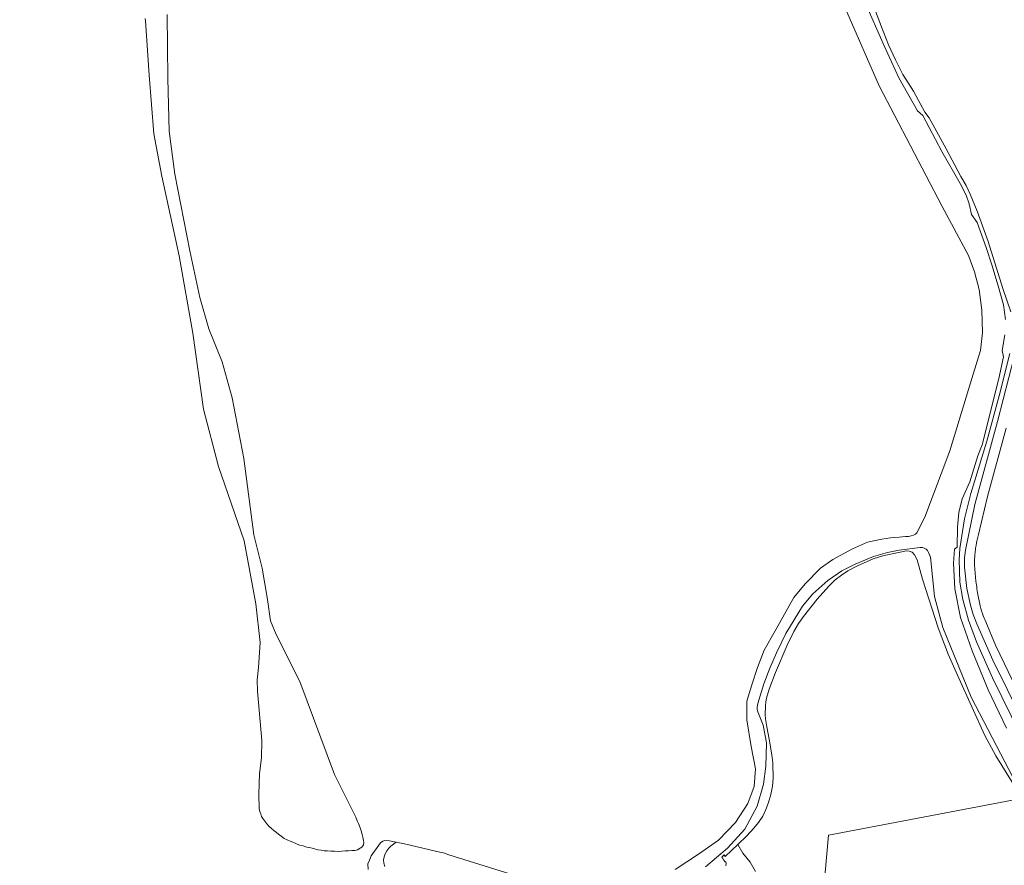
# Model space of a CAD drawing. Header units: metres. Extents: x 140853 to 145288, y 474558 to 480269.
# Tile 112 of 256: x 141186 to 141550, y 478456 to 478769. Entities that reach past the tile are written whole.
import ezdxf

# ---------------------------------------------------------------- set-up
doc = ezdxf.new("R2010")
doc.units = ezdxf.units.M
doc.header["$MEASUREMENT"] = 0
for name, color, linetype, lineweight in [('B-WE-GR-GRAS_KRUIDENRIJK-G', 80, 'Continuous', 18), ('B-WE-GW-WATERGANG_INSTEEK-G', 90, 'Continuous', 18), ('B-WE-OG-HULPLIJN-G', 50, 'Continuous', 18), ('B-WE-OG-TERREIN_ERF-G', 7, 'Continuous', 18), ('B-WE-OG-WATER-G', 130, 'Continuous', 18), ('B-WE-VH-VERHARDING_STRAATBAKSTEEN-G', 252, 'Continuous', 18)]:
    doc.layers.add(name, color=color, linetype=linetype, lineweight=lineweight)

msp = doc.modelspace()

# ---------------------------------------------------------------- linework, layer by layer
at = {"layer": 'B-WE-GR-GRAS_KRUIDENRIJK-G', "ltscale": 0.2, "flags": 128}
for points in [[(141551.937, 478645.363), (141547.991, 478629.691), (141543.444, 478612.995), (141537.592, 478593.684), (141535.223, 478584.348), (141533.475, 478573.362), (141533.297, 478569.107), (141533.442, 478560.942), (141534.6, 478554.457), (141536.762, 478546.892), (141539.72, 478538.89), (141545.588, 478525.646), (141555.86, 478504.587)], [(141561.558, 478500.028), (141545.689, 478532.166), (141539.813, 478545.545), (141538.467, 478548.917), (141537.421, 478552.449), (141536.047, 478558.52), (141535.201, 478566.46), (141535.255, 478569.896), (141535.566, 478572.767), (141539.044, 478589.604), (141547.398, 478620.182), (141553.751, 478644.668)], [(141552.835, 478487.061), (141546.851, 478496.813), (141542.777, 478504.342), (141533.175, 478525.419), (141529.135, 478534.342), (141525.537, 478544.006), (141519.764, 478562.034), (141517.722, 478569.185), (141516.805, 478571.039), (141515.92, 478571.931), (141514.732, 478572.362), (141513.832, 478572.433), (141510.816, 478571.929), (141505.016, 478570.615), (141501.509, 478569.473), (141495.717, 478566.907), (141492.146, 478565.075), (141489.779, 478563.546), (141487.483, 478561.825), (141485.097, 478559.47), (141480.743, 478554.685), (141475.787, 478548.268), (141473.936, 478545.612), (141472.189, 478542.671), (141469.686, 478537.689), (141465.438, 478527.573), (141463.013, 478521.429), (141462.103, 478518.018), (141461.804, 478516.784), (141461.643, 478515.193), (141461.638, 478511.958), (141461.719, 478510.41), (141462.2, 478507.441), (141463.039, 478502.925), (141464.015, 478497.201), (141464.361, 478494.157), (141464.542, 478488.444), (141464.33, 478485.589), (141463.637, 478482.546), (141462.83, 478479.602), (141461.785, 478476.927), (141460.662, 478474.551), (141459.121, 478472.216), (141457.356, 478470.111), (141454.795, 478467.218), (141451.536, 478463.979), (141451.536, 478463.979), (141453.32, 478460.796), (141456.042, 478457.528), (141458.003, 478454.095)]]:
    msp.add_lwpolyline(points, dxfattribs=at)
at = {"layer": 'B-WE-GW-WATERGANG_INSTEEK-G', "ltscale": 0.2, "flags": 128}
for points in [[(141552.283, 478660.714), (141549.432, 478669.367), (141543.963, 478686.686), (141539.945, 478697.853), (141537.378, 478704.142), (141535.86, 478707.421), (141533.834, 478710.756), (141528.47, 478720.894), (141522.195, 478732.438), (141520.585, 478734.474), (141516.38, 478742.207), (141512.455, 478748.397), (141509.726, 478753.744), (141507.13, 478759.351), (141504.514, 478765.989), (141495.071, 478790.816)], [(141498.339, 478775.469), (141505.564, 478758.916), (141511.016, 478747.191), (141517.914, 478734.924), (141519.863, 478733.22), (141526.848, 478719.931), (141533.594, 478708.077), (141535.799, 478703.792), (141536.964, 478700.614), (141537.822, 478696.725), (141539.887, 478693.73), (141543.208, 478684.462), (141545.343, 478678.153), (141547.646, 478670.367), (141549.635, 478663.306), (141550.376, 478657.85)], [(141550.091, 478652.27), (141549.179, 478646.516), (141549.675, 478644.064), (141547.909, 478636.159), (141541.734, 478611.648), (141540.125, 478607.597), (141537.255, 478598.018), (141534.391, 478591.717), (141533.156, 478586.64), (141532.596, 478581.236), (141532.532, 478573.879), (141531.48, 478573.055), (141531.195, 478567.951), (141531.679, 478558.491), (141533.712, 478547.878), (141538.093, 478535.583), (141543.973, 478521.184), (141550.804, 478507.059)], [(141555.86, 478504.587), (141545.588, 478525.646), (141539.72, 478538.89), (141536.762, 478546.892), (141534.6, 478554.457), (141533.442, 478560.942), (141533.297, 478569.107), (141533.475, 478573.362), (141535.223, 478584.348), (141537.592, 478593.684), (141543.444, 478612.995), (141547.991, 478629.691), (141551.937, 478645.363)], [(141553.152, 478488.703), (141537.681, 478518.491), (141527.181, 478544.213), (141524.141, 478555.576), (141522.618, 478570.145), (141522.288, 478570.994), (141521.921, 478571.842), (141521.516, 478572.654), (141521.038, 478573.135), (141520.301, 478573.505), (141519.674, 478573.69), (141518.9, 478573.765), (141511.08, 478572.673), (141506.764, 478571.87), (141501.638, 478570.442), (141494.865, 478567.571), (141489.858, 478565.133), (141484.734, 478561.556), (141479.164, 478556.585), (141475.396, 478552.083), (141469.178, 478541.898), (141465.765, 478534.823), (141463.351, 478529.14), (141461.12, 478523.419), (141458.92, 478516.155), (141458.806, 478515.457), (141458.656, 478514.686), (141458.652, 478513.878), (141458.906, 478513.069), (141460.867, 478508.137), (141462.049, 478501.592), (141461.863, 478492.959), (141460.987, 478486.314), (141458.599, 478478.169), (141454.114, 478469.666), (141447.653, 478462.642), (141439.502, 478455.809)], [(141446.928, 478456.244), (141447.029, 478456.385), (141447.133, 478456.621), (141447.182, 478456.929), (141447.159, 478457.154), (141447.109, 478457.297), (141446.986, 478457.488), (141446.876, 478457.592), (141446.753, 478457.672), (141446.239, 478458.387), (141445.922, 478458.829), (141445.579, 478459.308), (141446.443, 478460.175), (141446.816, 478459.65), (141451.536, 478463.979), (141454.795, 478467.218), (141457.356, 478470.111), (141459.121, 478472.216), (141460.662, 478474.551), (141461.785, 478476.927), (141462.83, 478479.602), (141463.637, 478482.546), (141464.33, 478485.589), (141464.542, 478488.444), (141464.361, 478494.157), (141464.015, 478497.201), (141463.039, 478502.925), (141462.2, 478507.441), (141461.719, 478510.41), (141461.638, 478511.958), (141461.643, 478515.193), (141461.804, 478516.784), (141462.103, 478518.018), (141463.013, 478521.429), (141465.438, 478527.573), (141469.686, 478537.689), (141472.189, 478542.671), (141473.936, 478545.612), (141475.787, 478548.268), (141480.743, 478554.685), (141485.097, 478559.47), (141487.483, 478561.825), (141489.779, 478563.546), (141492.146, 478565.075), (141495.717, 478566.907), (141501.509, 478569.473), (141505.016, 478570.615), (141510.816, 478571.929), (141513.832, 478572.433), (141514.732, 478572.362), (141515.92, 478571.931), (141516.805, 478571.039), (141517.722, 478569.185), (141519.764, 478562.034), (141525.537, 478544.006), (141529.135, 478534.342), (141533.175, 478525.419), (141542.777, 478504.342), (141546.851, 478496.813), (141552.835, 478487.061)], [(141321.006, 478455.919), (141320.637, 478457.129), (141320.562, 478458.412), (141320.781, 478459.476), (141321.22, 478460.577), (141321.842, 478461.678), (141322.5, 478462.669), (141323.306, 478463.44), (141324.222, 478464.138), (141325.028, 478464.836), (141325.259, 478464.947), (141322.746, 478465.439), (141321.089, 478465.458), (141320.263, 478465.225), (141319.443, 478464.637), (141316.018, 478459.816), (141315.412, 478458.294), (141314.837, 478456.851), (141314.936, 478454.866)]]:
    msp.add_lwpolyline(points, dxfattribs=at)
at = {"layer": 'B-WE-OG-HULPLIJN-G'}
msp.add_lwpolyline([(141484.938, 478467.493), (142922.898, 478740.923), (143043.789, 479141.528), (143928.198, 479351.369), (144042.725, 479840.999), (144698.079, 479872.794), (144672.627, 478988.916), (144742.617, 478639.181), (145060.75, 478225.858), (145035.298, 477659.922), (145054.388, 476896.862), (144768.066, 476833.275), (144755.342, 477825.251), (143616.428, 477755.303), (142541.14, 475313.514), (141510.39, 476108.367), (141014.104, 476776.044), (140988.652, 477462.798), (141421.313, 477755.303), (141484.938, 478467.493)], close=True, dxfattribs=at)
at = {"layer": 'B-WE-OG-TERREIN_ERF-G', "ltscale": 0.2, "flags": 128}
msp.add_lwpolyline([(141550.627, 478617.745), (141543.705, 478592.527), (141540.426, 478578.561), (141540.124, 478577.477), (141539.881, 478576.49), (141539.77, 478575.995), (141539.666, 478575.497), (141539.479, 478574.499), (141539.321, 478573.495), (141539.252, 478572.992), (141539.136, 478571.982), (141539.049, 478570.97), (141539.016, 478570.463), (141538.973, 478569.448), (141538.957, 478568.432), (141538.961, 478567.924), (141538.979, 478567.195), (141539.05, 478565.723), (141539.149, 478564.253), (141539.277, 478562.785), (141539.434, 478561.321), (141539.619, 478559.859), (141539.722, 478559.13), (141539.833, 478558.401), (141540.075, 478556.948), (141541.037, 478552.218), (141541.29, 478551.232), (141541.559, 478550.304), (141541.855, 478549.384), (141542.179, 478548.474), (141542.529, 478547.573), (141542.715, 478547.127), (141543.105, 478546.243), (141546.709, 478537.668), (141554.596, 478521.223)], dxfattribs=at)
at = {"layer": 'B-WE-OG-WATER-G', "ltscale": 0.2, "flags": 128}
for points in [[(141550.376, 478657.85), (141549.635, 478663.306), (141547.646, 478670.367), (141545.343, 478678.153), (141543.208, 478684.462), (141539.887, 478693.73), (141537.822, 478696.725), (141536.964, 478700.614), (141535.799, 478703.792), (141533.594, 478708.077), (141526.848, 478719.931), (141519.863, 478733.22), (141517.914, 478734.924), (141511.016, 478747.191), (141505.564, 478758.916), (141498.339, 478775.469)], [(141232.525, 478769.098), (141232.624, 478768.228), (141234.035, 478748.189), (141235.749, 478726.443), (141238.682, 478710.846), (141245.08, 478681.422), (141250.127, 478652.841), (141254.099, 478624.787), (141259.606, 478603.576), (141269.077, 478576.151), (141273.428, 478552.934), (141275.003, 478538.613), (141274.344, 478529.418), (141273.855, 478524.855), (141274.037, 478520.682), (141275.582, 478502.401), (141275.492, 478496.082), (141274.752, 478490.283), (141274.486, 478482.673), (141274.619, 478477.306), (141274.901, 478476.206), (141275.198, 478475.333), (141275.491, 478474.405), (141276.032, 478473.645), (141276.676, 478472.68), (141277.413, 478471.699), (141278.166, 478470.829), (141279.137, 478469.978), (141280.057, 478469.237), (141280.977, 478468.46), (141281.795, 478467.865), (141282.793, 478467.085), (141283.842, 478466.286), (141284.923, 478465.716), (141286.05, 478465.22), (141287.077, 478464.867), (141288.209, 478464.374), (141289.571, 478463.841), (141290.87, 478463.517), (141292.212, 478463.048), (141293.749, 478462.752), (141294.714, 478462.527), (141296.359, 478462.119), (141297.506, 478461.94), (141298.626, 478461.758), (141299.865, 478461.76), (141301.149, 478461.585), (141302.445, 478461.555), (141303.869, 478461.516), (141305.218, 478461.551), (141306.428, 478461.642), (141307.684, 478461.647), (141308.913, 478461.79), (141309.935, 478461.827), (141310.96, 478462.076), (141311.906, 478462.64), (141312.542, 478463.065), (141313.185, 478463.901), (141313.32, 478464.815), (141313.178, 478465.523), (141312.893, 478466.76), (141312.644, 478467.785), (141312.324, 478469.058), (141311.898, 478470.189), (141311.366, 478471.744), (141310.87, 478472.769), (141310.302, 478474.077), (141302.404, 478489.864), (141289.706, 478524.2), (141280.965, 478541.62), (141278.765, 478546.603), (141277.659, 478554.488), (141275.733, 478566.085), (141272.605, 478578.352), (141268.925, 478606.533), (141264.615, 478628.984), (141260.955, 478642.312), (141256.094, 478654.435), (141252.718, 478665.994), (141249.065, 478683.265), (141243.46, 478711.606), (141241.398, 478727.442), (141240.922, 478746.85), (141240.68, 478770.499)], [(141491.765, 478771.552), (141503.713, 478744.172), (141526.792, 478699.921), (141536.761, 478681.5), (141538.957, 478675.502), (141540.674, 478669.046), (141541.68, 478661.403), (141541.829, 478653.124), (141541.089, 478646.462), (141538.438, 478637.66), (141529.749, 478609.408), (141520.58, 478584.856), (141517.588, 478579.167), (141517.075, 478578.64), (141516.422, 478578.285), (141515.49, 478577.995), (141514.523, 478577.774), (141513.415, 478577.724), (141512.205, 478577.604), (141511.027, 478577.518), (141507.914, 478577.233), (141504.628, 478576.772), (141499.411, 478575.73), (141493.801, 478573.236), (141486.532, 478569.249), (141481.966, 478566.043), (141476.329, 478560.355), (141472.178, 478555.29), (141465.293, 478542.928), (141461.177, 478535.751), (141458.712, 478529.426), (141456.603, 478523.029), (141454.849, 478516.916), (141454.837, 478510.017), (141456.419, 478500.236), (141458.004, 478492.019), (141457.566, 478485.512), (141455.172, 478479.187), (141450.679, 478472.119), (141444.337, 478465.68), (141436.908, 478460.419), (141428.274, 478454.755)], [(141550.804, 478507.059), (141543.973, 478521.184), (141538.093, 478535.583), (141533.712, 478547.878), (141531.679, 478558.491), (141531.195, 478567.951), (141531.48, 478573.055), (141532.532, 478573.879), (141532.596, 478581.236), (141533.156, 478586.64), (141534.391, 478591.717), (141537.255, 478598.018), (141540.125, 478607.597), (141541.734, 478611.648), (141547.909, 478636.159), (141549.675, 478644.064), (141549.179, 478646.516), (141550.091, 478652.27)], [(141439.502, 478455.809), (141447.653, 478462.642), (141454.114, 478469.666), (141458.599, 478478.169), (141460.987, 478486.314), (141461.863, 478492.959), (141462.049, 478501.592), (141460.867, 478508.137), (141458.906, 478513.069), (141458.652, 478513.878), (141458.656, 478514.686), (141458.806, 478515.457), (141458.92, 478516.155), (141461.12, 478523.419), (141463.351, 478529.14), (141465.765, 478534.823), (141469.178, 478541.898), (141475.396, 478552.083), (141479.164, 478556.585), (141484.734, 478561.556), (141489.858, 478565.133), (141494.865, 478567.571), (141501.638, 478570.442), (141506.764, 478571.87), (141511.08, 478572.673), (141518.9, 478573.765), (141519.674, 478573.69), (141520.301, 478573.505), (141521.038, 478573.135), (141521.516, 478572.654), (141521.921, 478571.842), (141522.288, 478570.994), (141522.618, 478570.145), (141524.141, 478555.576), (141527.181, 478544.213), (141537.681, 478518.491), (141553.152, 478488.703)], [(141367.192, 478453.263), (141344.692, 478460.242), (141342.676, 478460.96), (141341.843, 478461.13), (141328.332, 478464.345), (141325.259, 478464.947), (141325.028, 478464.836), (141324.222, 478464.138), (141323.306, 478463.44), (141322.5, 478462.669), (141321.842, 478461.678), (141321.22, 478460.577), (141320.781, 478459.476), (141320.562, 478458.412), (141320.637, 478457.129), (141321.006, 478455.919)]]:
    msp.add_lwpolyline(points, dxfattribs=at)
at = {"layer": 'B-WE-VH-VERHARDING_STRAATBAKSTEEN-G', "ltscale": 0.2, "flags": 128}
for points in [[(141553.751, 478644.668), (141547.398, 478620.182), (141539.044, 478589.604), (141535.566, 478572.767), (141535.255, 478569.896), (141535.201, 478566.46), (141536.047, 478558.52), (141537.421, 478552.449), (141538.467, 478548.917), (141539.813, 478545.545), (141545.689, 478532.166), (141561.558, 478500.028)], [(141554.596, 478521.223), (141546.709, 478537.668), (141543.105, 478546.243), (141542.715, 478547.127), (141542.529, 478547.573), (141542.179, 478548.474), (141541.855, 478549.384), (141541.559, 478550.304), (141541.29, 478551.232), (141541.037, 478552.218), (141540.075, 478556.948), (141539.833, 478558.401), (141539.722, 478559.13), (141539.619, 478559.859), (141539.434, 478561.321), (141539.277, 478562.785), (141539.149, 478564.253), (141539.05, 478565.723), (141538.979, 478567.195), (141538.961, 478567.924), (141538.957, 478568.432), (141538.973, 478569.448), (141539.016, 478570.463), (141539.049, 478570.97), (141539.136, 478571.982), (141539.252, 478572.992), (141539.321, 478573.495), (141539.479, 478574.499), (141539.666, 478575.497), (141539.77, 478575.995), (141539.881, 478576.49), (141540.124, 478577.477), (141540.426, 478578.561), (141543.705, 478592.527), (141550.627, 478617.745)]]:
    msp.add_lwpolyline(points, dxfattribs=at)

doc.saveas('drawing.dxf')
